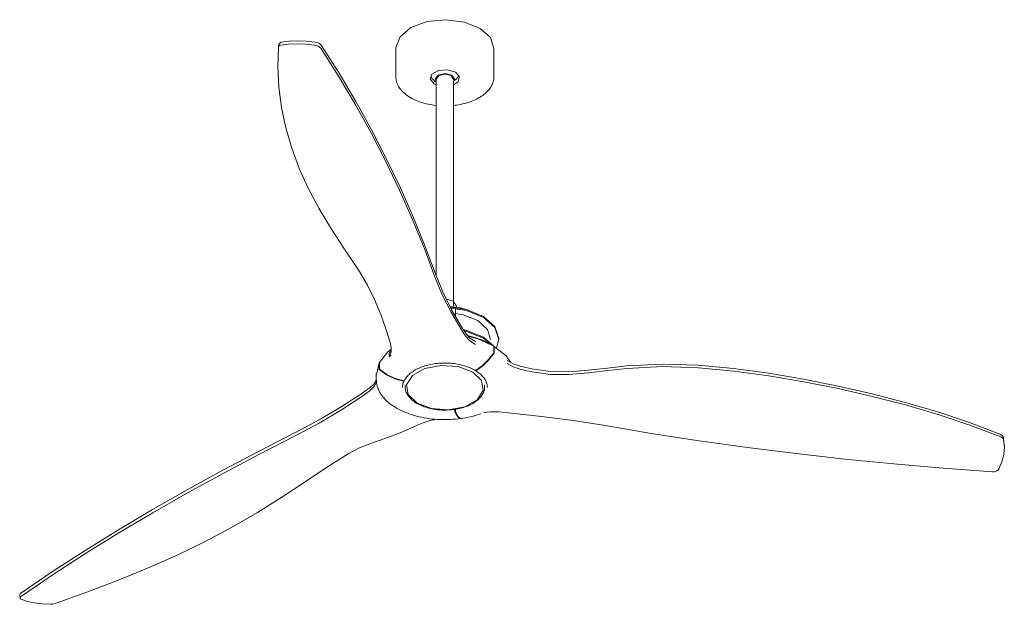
# Model space of a CAD drawing. Header units: millimetres. Extents: x 5657 to 11490, y -3219 to 7544.
# Tile 1 of 3: x 7624 to 9134, y -3219 to -2323. Entities that reach past the tile are written whole.
import ezdxf

# ---------------------------------------------------------------- set-up
doc = ezdxf.new("R2010")
doc.units = ezdxf.units.MM
doc.layers.add('E-LITE-EQPM', color=7, linetype='Continuous', lineweight=20)

# ---------------------------------------------------------------- blocks, each defined once
blk = doc.blocks.new('33430 - 33430 JUST FAN Matt black_wood ceiling fan 178cm-495361-00 Isometrico PDF')
at = {"layer": 'E-LITE-EQPM', "color": 251, "lineweight": 9, "true_color": 0x5b5b5b}
for p, q in [((2142.8, -2363.9), (2142.7, -2365.2)), ((2322.9, -2366.6), (2322.9, -2411.1)), ((2473.1, -2411.1), (2473.1, -2366.6)), ((2142, -2394.1), (2142, -2394.6)), ((2384.8, -2414.2), (2384.8, -2715.7)), ((2411.3, -2414.4), (2407.6, -2408.9)), ((2411.3, -2761.8), (2411.3, -2414.2)), ((2381.8, -2421.7), (2384.6, -2423.1)), ((2400.3, -2751.6), (2410.8, -2754.7)), ((2410.8, -2754.7), (2415.8, -2762)), ((2415.8, -2764), (2415.8, -2761.8)), ((2408.3, -2765.3), (2408.3, -2768.1)), ((2414.3, -2778.3), (2414.3, -2765.3)), ((2434.2, -2807.6), (2433, -2807.3)), ((2434.9, -2807.8), (2433.9, -2807.5)), ((2457.4, -2809.9), (2472.8, -2822.9)), ((2457.4, -2811.4), (2470.6, -2821.7)), ((2480.5, -2812.4), (2480.5, -2811)), ((2315.8, -2828.2), (2312.6, -2835.3)), ((2312.6, -2838.4), (2312.6, -2835.3)), ((2312.6, -2839.8), (2312.6, -2836.7)), ((2315.7, -2837.4), (2312.6, -2839.8)), ((2473.2, -2832.7), (2473.2, -2823.3)), ((2473.7, -2823.8), (2473.7, -2833.3)), ((2297, -2849.1), (2293, -2866.9)), ((2297, -2849.1), (2297.5, -2848.7)), ((2297, -2858.5), (2297, -2849.1)), ((2297.6, -2848.6), (2297.6, -2858)), ((2292.9, -2865.8), (2292.9, -2875.2)), ((2444.9, -2860.8), (2444.9, -2860.8)), ((2293.4, -2876.3), (2293.4, -2875.9)), ((2293.4, -2876.3), (2293.4, -2875.9)), ((2336, -2876.2), (2336, -2876.2)), ((2337, -2882.6), (2337, -2885.4)), ((2459, -2885.4), (2459, -2882.6)), ((2413.1, -2922.8), (2413.1, -2920.3)), ((2414.2, -2920.1), (2414.2, -2922.8)), ((2422.7, -2934), (2422.7, -2934.1)), ((2640.7, -2944.6), (2641.1, -2944.7)), ((2170.6, -2959.9), (2170.3, -2960.1))]:
    blk.add_line(p, q, dxfattribs=at)
at = {"layer": 'E-LITE-EQPM', "color": 251, "true_color": 0x636466}
blk.add_line((1746.1, -3205.1), (1746.8, -3209.9), dxfattribs=at)
at = {"layer": 'E-LITE-EQPM', "color": 251, "lineweight": 9, "true_color": 0x5b5b5b}
for points in [[(2322.9, -2366.6, 0), (2322.9, -2365.8, 0), (2329.2, -2349.3, 0), (2345.9, -2335.4, 0), (2370.6, -2326.2, 0), (2399.4, -2323.2, 0), (2428, -2326.8, 0), (2452.1, -2336.5, 0)], [(2452.1, -2336.5, 0), (2467.9, -2350.7, 0), (2473.1, -2367.4, 0)], [(2142.8, -2365.2, 0), (2142, -2395.5, 0), (2143.6, -2426.4, 0), (2147.7, -2457.6, 0), (2154.3, -2488.9, 0), (2163.3, -2520, 0), (2174.8, -2551, 0), (2188.6, -2581.6, 0), (2204.7, -2611.8, 0), (2223.2, -2642.5, 0), (2244.1, -2674.7, 0), (2267.2, -2709.3, 0)], [(2142.8, -2363.9, 0), (2143, -2363.3, 0), (2143.2, -2362.7, 0), (2143.4, -2362, 0), (2143.6, -2361.4, 0), (2143.8, -2360.8, 0)], [(2146.2, -2362.4, 0), (2143.8, -2363.4, 0), (2142.8, -2365.2, 0)], [(2143.8, -2360.8, 0), (2144.8, -2359, 0), (2147.2, -2357.9, 0)], [(2198.1, -2362.1, 0), (2184.1, -2360.5, 0), (2170.7, -2360, 0), (2157.9, -2360.6, 0), (2146.2, -2362.4, 0)], [(2147.2, -2357.9, 0), (2158.9, -2356.2, 0), (2171.6, -2355.5, 0), (2185.1, -2356, 0), (2199, -2357.5, 0)], [(2207.6, -2367, 0), (2206.4, -2365.6, 0), (2204.7, -2364.4, 0), (2202.7, -2363.4, 0), (2200.4, -2362.6, 0), (2198.1, -2362.1, 0)], [(2199, -2357.5, 0), (2201.4, -2358, 0), (2203.6, -2358.8, 0), (2205.7, -2359.9, 0), (2207.3, -2361.1, 0), (2208.5, -2362.4, 0)], [(2382.6, -2717, 0), (2366, -2672.8, 0), (2348, -2628.5, 0), (2328.5, -2584.4, 0), (2307.4, -2540.3, 0), (2284.8, -2496.4, 0), (2260.6, -2452.9, 0), (2234.9, -2409.7, 0), (2207.6, -2367, 0)], [(2208.5, -2362.4, 0), (2235.7, -2405.2, 0), (2261.4, -2448.4, 0), (2285.6, -2491.9, 0), (2308.2, -2535.8, 0), (2329.4, -2579.9, 0), (2348.9, -2624.1, 0), (2367, -2668.3, 0), (2383.5, -2712.5, 0)], [(2414.2, -2403.7, 0), (2401.9, -2399.9, 0), (2388.2, -2401, 0), (2378.2, -2406.6, 0), (2375.7, -2414.5, 0), (2381.8, -2421.7, 0)], [(2322.9, -2411.1, 0), (2323, -2412.9, 0), (2323.2, -2414.8, 0), (2323.5, -2416.6, 0), (2323.9, -2418.4, 0), (2324.5, -2420.2, 0), (2325.2, -2421.9, 0), (2326, -2423.7, 0), (2326.9, -2425.4, 0), (2327.9, -2427.1, 0), (2329.1, -2428.7, 0), (2330.3, -2430.3, 0), (2331.7, -2431.9, 0), (2333.1, -2433.5, 0), (2334.7, -2435, 0), (2336.4, -2436.5, 0), (2338.1, -2437.9, 0), (2340, -2439.3, 0), (2341.9, -2440.6, 0), (2344, -2441.9, 0), (2344.3, -2442.1, 0)], [(2376.8, -2411, 0), (2377.4, -2412, 0), (2378.3, -2413.1, 0), (2379.1, -2414.1, 0), (2380, -2415, 0), (2380.9, -2415.9, 0), (2381.7, -2416.6, 0), (2382.6, -2417.3, 0), (2383.4, -2418, 0), (2384.2, -2418.5, 0), (2384.8, -2418.9, 0)], [(2384.6, -2417.5, 0), (2383.3, -2414.1, 0), (2387.8, -2408.1, 0), (2398.3, -2405.7, 0), (2408.6, -2408.3, 0)], [(2408.6, -2408.3, 0), (2398.3, -2405.7, 0), (2387.8, -2408.1, 0), (2383.3, -2414.1, 0), (2384.6, -2417.5, 0)], [(2407.6, -2408.9, 0), (2398.3, -2406.6, 0), (2388.8, -2408.7, 0), (2384.8, -2414.1, 0), (2384.8, -2414.2, 0)], [(2408.6, -2408.3, 0), (2412.8, -2414.4, 0), (2411.3, -2417.7, 0)], [(2411.3, -2417.7, 0), (2412.8, -2414.4, 0), (2408.6, -2408.3, 0)], [(2419.1, -2409.4, 0), (2418.5, -2410.3, 0), (2417.7, -2411.5, 0), (2416.9, -2412.5, 0), (2416.1, -2413.5, 0), (2415.2, -2414.4, 0), (2414.4, -2415.2, 0), (2413.6, -2415.9, 0), (2412.8, -2416.6, 0), (2412, -2417.2, 0), (2411.3, -2417.7, 0)], [(2473.1, -2411.1, 0), (2473, -2412.9, 0), (2472.9, -2414.8, 0), (2472.5, -2416.6, 0), (2472.1, -2418.4, 0), (2471.5, -2420.2, 0), (2470.9, -2421.9, 0), (2470.1, -2423.7, 0), (2469.1, -2425.4, 0), (2468.1, -2427.1, 0), (2467, -2428.7, 0), (2465.7, -2430.3, 0), (2464.3, -2431.9, 0), (2462.9, -2433.5, 0), (2461.3, -2435, 0), (2459.6, -2436.5, 0), (2457.9, -2437.9, 0), (2456, -2439.3, 0), (2454.1, -2440.6, 0), (2452, -2441.9, 0), (2449.9, -2443.1, 0), (2447.7, -2444.3, 0), (2445.5, -2445.4, 0), (2443.1, -2446.5, 0), (2440.7, -2447.5, 0), (2438.2, -2448.5, 0), (2435.7, -2449.4, 0), (2433.1, -2450.2, 0), (2430.4, -2451, 0), (2427.7, -2451.7, 0), (2424.9, -2452.4, 0), (2422.2, -2453, 0), (2419.3, -2453.5, 0), (2416.5, -2454, 0), (2413.6, -2454.4, 0), (2411.3, -2454.6, 0)], [(2411.4, -2423.2, 0), (2417.9, -2418.8, 0), (2420.3, -2410.9, 0), (2414.2, -2403.7, 0)], [(2384.8, -2454.6, 0), (2384, -2454.5, 0), (2381.1, -2454.2, 0), (2378.2, -2453.8, 0), (2375.4, -2453.3, 0), (2372.6, -2452.7, 0), (2369.8, -2452.1, 0), (2367.1, -2451.4, 0), (2364.4, -2450.7, 0), (2361.8, -2449.9, 0), (2359.2, -2449, 0), (2356.7, -2448.1, 0), (2354.2, -2447.1, 0), (2351.8, -2446, 0), (2349.5, -2444.9, 0), (2347.3, -2443.8, 0), (2345.1, -2442.6, 0), (2344.3, -2442.1, 0)], [(2267.2, -2709.3, 0), (2279.4, -2729.8, 0), (2290.3, -2751.9, 0), (2299.7, -2774.8, 0), (2307.2, -2795.4, 0), (2313.3, -2814.4, 0)], [(2423.6, -2798.6, 0), (2408.2, -2772.6, 0), (2394, -2744.7, 0), (2382.7, -2717.2, 0)], [(2383.6, -2712.8, 0), (2394.7, -2740.3, 0), (2408.3, -2768, 0), (2423.6, -2794.1, 0)], [(2405.7, -2762.8, 0), (2408.5, -2763, 0), (2411.3, -2763.3, 0), (2414, -2763.6, 0), (2416.8, -2764, 0), (2419.5, -2764.5, 0), (2422.2, -2765, 0), (2424.8, -2765.6, 0), (2427.4, -2766.2, 0), (2430, -2767, 0), (2432.5, -2767.7, 0)], [(2406.3, -2763.6, 0), (2431, -2767.3, 0), (2457.4, -2777.9, 0)], [(2406.9, -2765.1, 0), (2431, -2768.8, 0), (2457.4, -2779.4, 0)], [(2409.5, -2764, 0), (2409.9, -2763.8, 0), (2410.6, -2763.7, 0), (2411.4, -2763.6, 0), (2412.2, -2763.7, 0), (2412.9, -2763.9, 0), (2413.5, -2764.1, 0)], [(2414.4, -2773.2, 0), (2426, -2775.4, 0), (2448.4, -2784.4, 0)], [(2448.4, -2784.4, 0), (2463.1, -2797.7, 0), (2467.9, -2813.2, 0)], [(2457.4, -2777.9, 0), (2474.8, -2793.5, 0), (2480.5, -2811.8, 0)], [(2457.4, -2779.4, 0), (2474.8, -2795, 0), (2480.5, -2813.3, 0), (2477.1, -2826.1, 0)], [(2430.5, -2804.7, 0), (2427, -2799.4, 0), (2423.6, -2794.1, 0)], [(2423.6, -2798.6, 0), (2427, -2803.9, 0), (2430.5, -2809.1, 0)], [(2426.5, -2798.2, 0), (2431, -2799.3, 0), (2457.4, -2809.9, 0)], [(2427.6, -2800, 0), (2431, -2800.8, 0), (2457.4, -2811.4, 0)], [(2445, -2816.4, 0), (2436.5, -2811.1, 0), (2430.5, -2804.7, 0)], [(2466.8, -2819.8, 0), (2457.1, -2815, 0), (2446.4, -2811, 0), (2434.9, -2807.8, 0)], [(2315.9, -2825.4, 0), (2314.7, -2819.9, 0), (2313.3, -2814.4, 0)], [(2430.5, -2809.1, 0), (2436.5, -2815.5, 0), (2445, -2820.9, 0)], [(2473.2, -2823.3, 0), (2448.5, -2812.3, 0), (2434.3, -2808.6, 0)], [(2315.7, -2828, 0), (2310.5, -2832.2, 0), (2297.6, -2848.6, 0)], [(2312.6, -2839.8, 0), (2315.8, -2832.7, 0), (2315.9, -2825.4, 0)], [(2445.1, -2860.7, 0), (2455.1, -2853.6, 0), (2464.5, -2844.4, 0), (2472.9, -2833.5, 0)], [(2473.4, -2834, 0), (2465, -2844.9, 0), (2455.6, -2854.2, 0), (2445.6, -2861.2, 0)], [(2472.9, -2833.5, 0), (2473.1, -2833.2, 0), (2473.2, -2833, 0), (2473.2, -2832.7, 0)], [(2473.7, -2833.3, 0), (2473.7, -2833.5, 0), (2473.6, -2833.8, 0), (2473.4, -2834, 0)], [(2498.5, -2848.2, 0), (2491.8, -2838.5, 0), (2473.7, -2823.8, 0)], [(2336, -2876.2, 0), (2336.7, -2874.8, 0), (2337.5, -2873.4, 0), (2338.5, -2872.1, 0), (2339.5, -2870.7, 0), (2340.6, -2869.4, 0), (2341.8, -2868.1, 0), (2343.1, -2866.8, 0), (2344.5, -2865.6, 0), (2346, -2864.4, 0), (2347.6, -2863.2, 0), (2349.2, -2862.1, 0), (2350.9, -2861, 0), (2352.7, -2859.9, 0), (2354.6, -2858.9, 0), (2356.6, -2857.9, 0), (2358.6, -2857, 0), (2360.7, -2856.1, 0), (2362.8, -2855.3, 0), (2365, -2854.5, 0), (2367.3, -2853.8, 0), (2369.6, -2853.1, 0), (2371.9, -2852.5, 0), (2374.3, -2851.9, 0), (2376.7, -2851.4, 0), (2379.2, -2850.9, 0), (2381.7, -2850.5, 0), (2384.2, -2850.1, 0), (2386.8, -2849.9, 0), (2389.3, -2849.6, 0), (2391.9, -2849.5, 0), (2394.5, -2849.3, 0), (2397.1, -2849.3, 0), (2399.7, -2849.3, 0), (2402.3, -2849.4, 0), (2404.8, -2849.5, 0), (2407.4, -2849.7, 0), (2410, -2849.9, 0), (2412.5, -2850.2, 0), (2415, -2850.6, 0), (2417.5, -2851, 0), (2420, -2851.5, 0), (2422.4, -2852, 0), (2424.8, -2852.6, 0), (2427.1, -2853.3, 0), (2429.4, -2854, 0), (2431.6, -2854.7, 0), (2433.8, -2855.5, 0), (2435.9, -2856.4, 0), (2438, -2857.3, 0), (2440, -2858.2, 0), (2441.9, -2859.2, 0), (2443.8, -2860.2, 0), (2444.6, -2860.7, 0)], [(2355.3, -2910.8, 0), (2341.6, -2897.7, 0), (2339.2, -2882.6, 0), (2348.4, -2868.3, 0), (2367.4, -2857.7, 0), (2392.5, -2852.9, 0), (2418.6, -2854.9, 0), (2440.7, -2863.2, 0)], [(2513.5, -2854.3, 0), (2502.5, -2850.6, 0), (2493.5, -2845.4, 0)], [(2493.5, -2849.9, 0), (2502.5, -2855, 0), (2513.5, -2858.7, 0)], [(2676.4, -2853.8, 0), (2731.3, -2850.9, 0), (2786.2, -2852.6, 0), (2840.6, -2857.8, 0), (2894.3, -2865.1, 0), (2947.9, -2874.1, 0), (3000.9, -2884.6, 0), (3052.9, -2896.5, 0), (3103.9, -2909.6, 0), (3153.8, -2924.2, 0), (3202.6, -2940.5, 0), (3250.2, -2958.8, 0)], [(2297.4, -2859.2, 0), (2297.2, -2859, 0), (2297.1, -2858.8, 0), (2297, -2858.5, 0)], [(2334.5, -2877.1, 0), (2321.2, -2873.4, 0), (2308.6, -2867.3, 0), (2297.4, -2859.2, 0)], [(2297.6, -2858, 0), (2297.6, -2858.3, 0), (2297.7, -2858.5, 0), (2297.9, -2858.7, 0)], [(2297.9, -2858.7, 0), (2309.1, -2866.8, 0), (2321.7, -2872.9, 0), (2335.1, -2876.6, 0)], [(2440.7, -2863.2, 0), (2454.4, -2876.3, 0), (2456.9, -2891.5, 0), (2447.7, -2905.8, 0), (2428.7, -2916.4, 0), (2403.6, -2921.1, 0), (2377.4, -2919.2, 0), (2355.3, -2910.8, 0)], [(2444.7, -2860.7, 0), (2444.9, -2860.7, 0), (2445.1, -2860.7, 0)], [(2445.1, -2861.2, 0), (2445, -2861.2, 0), (2444.9, -2861, 0), (2444.9, -2860.8, 0)], [(2463.1, -2886.7, 0), (2463, -2885.3, 0), (2462.9, -2883.8, 0), (2462.6, -2882.4, 0), (2462.3, -2881, 0), (2461.8, -2879.5, 0), (2461.3, -2878.1, 0), (2460.6, -2876.7, 0), (2459.9, -2875.3, 0), (2459.1, -2873.9, 0), (2458.1, -2872.6, 0), (2457.1, -2871.2, 0), (2455.9, -2869.9, 0), (2454.7, -2868.6, 0), (2453.4, -2867.4, 0), (2452, -2866.1, 0), (2450.5, -2864.9, 0), (2449, -2863.8, 0), (2447.3, -2862.6, 0), (2445.6, -2861.5, 0), (2445.1, -2861.2, 0)], [(2445.6, -2861.2, 0), (2445.4, -2861.3, 0), (2445.2, -2861.3, 0)], [(2531.2, -2858.4, 0), (2522.3, -2856.4, 0), (2513.5, -2854.3, 0)], [(2513.5, -2858.7, 0), (2522.3, -2860.9, 0), (2531.2, -2862.9, 0)], [(2531.2, -2858.4, 0), (2559.9, -2862.4, 0), (2587.9, -2862.6, 0), (2617.6, -2860.3, 0), (2647.1, -2857, 0), (2676.4, -2853.8, 0)], [(2677.1, -2857.6, 0), (2647.7, -2860.9, 0), (2618.1, -2864.4, 0), (2588.3, -2866.8, 0), (2560.1, -2866.7, 0), (2531.2, -2862.9, 0)], [(3250.6, -2962.6, 0), (3203, -2944.4, 0), (3154.2, -2928.1, 0), (3104.3, -2913.6, 0), (3053.3, -2900.5, 0), (3001.4, -2888.6, 0), (2948.4, -2878.1, 0), (2894.9, -2869.1, 0), (2841.2, -2861.7, 0), (2786.8, -2856.5, 0), (2731.9, -2854.7, 0), (2677.1, -2857.6, 0)], [(2293.1, -2874.9, 0), (2289.6, -2881, 0), (2283, -2887.2, 0)], [(2283, -2891.7, 0), (2289.6, -2885.5, 0), (2293.3, -2878.8, 0)], [(2292.9, -2875.2, 0), (2293, -2877.7, 0), (2293.3, -2880.1, 0), (2293.7, -2882.6, 0), (2294.3, -2885, 0), (2295.1, -2887.4, 0), (2296, -2889.8, 0), (2297.1, -2892.2, 0), (2298.3, -2894.5, 0), (2299.7, -2896.8, 0), (2301.3, -2899, 0), (2303, -2901.3, 0), (2304.9, -2903.4, 0), (2306.9, -2905.6, 0), (2309.1, -2907.7, 0), (2311.4, -2909.7, 0), (2313.8, -2911.7, 0), (2316.4, -2913.6, 0), (2319.1, -2915.4, 0), (2321.9, -2917.2, 0), (2324.8, -2918.9, 0), (2327.9, -2920.6, 0), (2331, -2922.1, 0), (2334.3, -2923.6, 0), (2337.7, -2925, 0), (2341.1, -2926.4, 0), (2343, -2927.1, 0)], [(2332.9, -2886.7, 0), (2333, -2885.3, 0), (2333.1, -2883.8, 0), (2333.4, -2882.4, 0), (2333.7, -2881, 0), (2334.2, -2879.5, 0), (2334.7, -2878.1, 0), (2335.4, -2876.7, 0), (2335.4, -2876.7, 0)], [(2335.4, -2876.7, 0), (2335.3, -2876.9, 0), (2335.1, -2877, 0), (2334.8, -2877.1, 0), (2334.5, -2877.1, 0)], [(2335.1, -2876.6, 0), (2335.4, -2876.6, 0), (2335.6, -2876.5, 0), (2335.8, -2876.4, 0)], [(2170.1, -2955.1, 0), (2205.2, -2936.5, 0), (2239.2, -2916.5, 0), (2270.6, -2895.9, 0)], [(2283, -2887.2, 0), (2276.8, -2891.6, 0), (2270.6, -2895.9, 0)], [(2270.6, -2900.4, 0), (2276.8, -2896, 0), (2283, -2891.7, 0)], [(2337, -2885.4, 0), (2337.1, -2886.9, 0), (2337.2, -2888.4, 0), (2337.5, -2889.9, 0), (2337.8, -2891.4, 0), (2338.3, -2892.9, 0), (2338.9, -2894.3, 0), (2339.5, -2895.7, 0), (2340.3, -2897.1, 0), (2341.1, -2898.5, 0), (2342.1, -2899.9, 0), (2343.1, -2901.2, 0), (2344.2, -2902.5, 0), (2345.4, -2903.8, 0), (2346.7, -2905, 0), (2348, -2906.2, 0), (2349.5, -2907.3, 0), (2351, -2908.5, 0), (2352.6, -2909.6, 0), (2354.2, -2910.6, 0), (2354.5, -2910.8, 0)], [(2459, -2885.4, 0), (2459, -2886.9, 0), (2458.8, -2888.4, 0), (2458.5, -2889.9, 0), (2458.2, -2891.4, 0), (2457.7, -2892.9, 0), (2457.2, -2894.3, 0), (2456.5, -2895.7, 0), (2455.8, -2897.1, 0), (2454.9, -2898.5, 0), (2454, -2899.9, 0), (2452.9, -2901.2, 0), (2451.8, -2902.5, 0), (2450.6, -2903.8, 0), (2449.4, -2905, 0), (2448, -2906.2, 0), (2446.6, -2907.3, 0), (2445.1, -2908.5, 0), (2443.5, -2909.6, 0), (2441.8, -2910.6, 0), (2440.1, -2911.6, 0), (2438.3, -2912.6, 0), (2436.5, -2913.5, 0), (2434.6, -2914.4, 0), (2432.6, -2915.2, 0), (2430.6, -2916, 0), (2428.5, -2916.7, 0), (2426.4, -2917.4, 0), (2424.3, -2918, 0), (2422.1, -2918.6, 0), (2419.8, -2919.1, 0), (2417.6, -2919.6, 0), (2415.3, -2920, 0), (2412.9, -2920.4, 0), (2410.6, -2920.7, 0), (2408.2, -2921, 0), (2405.9, -2921.2, 0), (2403.5, -2921.3, 0), (2401.1, -2921.4, 0), (2398.7, -2921.5, 0), (2396.3, -2921.5, 0), (2393.9, -2921.4, 0), (2391.5, -2921.3, 0), (2389.1, -2921.1, 0), (2386.7, -2920.9, 0), (2384.3, -2920.6, 0), (2382, -2920.2, 0), (2379.7, -2919.8, 0), (2377.4, -2919.4, 0), (2375.2, -2918.9, 0), (2372.9, -2918.3, 0), (2370.8, -2917.7, 0), (2368.6, -2917.1, 0), (2366.5, -2916.4, 0), (2364.5, -2915.6, 0), (2362.5, -2914.8, 0), (2360.6, -2914, 0), (2358.7, -2913.1, 0), (2356.9, -2912.1, 0), (2355.1, -2911.1, 0), (2354.5, -2910.8, 0)], [(2270.6, -2900.4, 0), (2239.6, -2920.9, 0), (2205.4, -2941.3, 0), (2170.6, -2959.9, 0)], [(2343, -2927.1, 0), (2346.9, -2928.4, 0), (2350.8, -2929.6, 0), (2354.7, -2930.6, 0), (2358.6, -2931.6, 0), (2362.5, -2932.5, 0), (2366.5, -2933.3, 0), (2370.4, -2934, 0), (2374.4, -2934.6, 0), (2378.4, -2935.1, 0), (2382.4, -2935.4, 0), (2386.4, -2935.7, 0), (2390.4, -2936, 0), (2394.4, -2936.1, 0), (2398.4, -2936.1, 0), (2402.4, -2936, 0), (2406.4, -2935.9, 0), (2410.4, -2935.6, 0), (2414.4, -2935.3, 0), (2418.4, -2934.8, 0), (2422, -2934.3, 0)], [(2413.4, -2924.1, 0), (2413.3, -2923.9, 0), (2413.2, -2923.7, 0), (2413.2, -2923.4, 0), (2413.2, -2923.1, 0), (2413.1, -2922.8, 0)], [(2422.7, -2934.1, 0), (2419.9, -2933.8, 0), (2416.7, -2930.4, 0), (2413.4, -2924.1, 0)], [(2414.2, -2922.8, 0), (2414.2, -2923.1, 0), (2414.2, -2923.4, 0), (2414.3, -2923.7, 0), (2414.4, -2924, 0), (2414.4, -2924.2, 0)], [(2414.4, -2924.2, 0), (2417.8, -2930.5, 0), (2420.9, -2933.8, 0), (2423.7, -2934.1, 0)], [(2453, -2927, 0), (2449.2, -2928.4, 0), (2445.3, -2929.5, 0), (2441.4, -2930.6, 0), (2437.5, -2931.6, 0), (2433.5, -2932.5, 0), (2429.6, -2933.3, 0), (2425.6, -2934, 0), (2423, -2934.4, 0)], [(2480.6, -2924.2, 0), (2468, -2923.9, 0), (2457.7, -2925.1, 0)], [(2499.8, -2926, 0), (2490.2, -2925, 0), (2480.6, -2924.2, 0)], [(2499.8, -2926, 0), (2546.2, -2931.1, 0), (2594.6, -2937.3, 0), (2640.7, -2944.6, 0)], [(2364.7, -2940.8, 0), (2357, -2944.2, 0), (2349.5, -2947.6, 0)], [(2386.3, -2935.4, 0), (2375.7, -2937.2, 0), (2364.7, -2940.8, 0)], [(1748, -3201.9, 0), (1796.6, -3168.9, 0), (1846.4, -3136.6, 0), (1897.4, -3105, 0), (1949.6, -3074, 0), (2003, -3043.6, 0), (2057.5, -3013.7, 0), (2113.1, -2984.3, 0), (2169.7, -2955.3, 0)], [(2249.7, -2988.4, 0), (2266.9, -2979.5, 0), (2285.6, -2972.1, 0), (2306, -2965, 0), (2326.7, -2957.5, 0), (2349.5, -2947.6, 0)], [(2641.1, -2944.7, 0), (2714.3, -2957.1, 0), (2787.9, -2968.5, 0), (2862, -2978.8, 0), (2936.5, -2988.2, 0), (3011.3, -2996.5, 0), (3086.5, -3004, 0), (3162, -3010.5, 0), (3237.7, -3016.2, 0)], [(3250.2, -2958.8, 0), (3253, -2960.7, 0), (3254.3, -2963.4, 0)], [(2170.3, -2960.1, 0), (2113.7, -2989.1, 0), (2058.1, -3018.5, 0), (2003.5, -3048.3, 0), (1950.1, -3078.7, 0), (1897.9, -3109.7, 0), (1846.9, -3141.3, 0), (1797.2, -3173.6, 0), (1748.7, -3206.7, 0)], [(3247.4, -3011.5, 0), (3252.1, -3000.7, 0), (3254.9, -2989.5, 0), (3255.8, -2978.3, 0), (3254.7, -2967.2, 0)], [(3254.7, -2967.2, 0), (3253.4, -2964.5, 0), (3250.6, -2962.6, 0)], [(3254.3, -2963.4, 0), (3254.4, -2963.9, 0), (3254.4, -2964.4, 0), (3254.5, -2964.9, 0), (3254.6, -2965.3, 0), (3254.7, -2965.8, 0)], [(3255.8, -2977.7, 0), (3255.8, -2977, 0), (3254.7, -2965.8, 0)], [(1800.7, -3217.8, 0), (1849.1, -3200.4, 0), (1896.2, -3182.5, 0), (1942.1, -3163.9, 0), (1986.5, -3144.2, 0), (2029.4, -3123.4, 0), (2070.9, -3101.4, 0), (2110.6, -3078.5, 0), (2148.2, -3055, 0), (2184, -3031.3, 0), (2218, -3008.6, 0), (2249.7, -2988.4, 0)], [(3237.7, -3016.2, 0), (3240.1, -3016.1, 0), (3242.4, -3015.6, 0), (3244.5, -3014.5, 0), (3246.2, -3013.2, 0), (3247.4, -3011.5, 0)], [(1746.1, -3205.1, 0), (1746.1, -3204.1, 0), (1746.8, -3203, 0), (1748, -3201.9, 0)], [(1748.7, -3206.7, 0), (1747.5, -3207.8, 0), (1746.9, -3208.8, 0), (1746.8, -3209.9, 0), (1747.4, -3210.7, 0), (1748.6, -3211.4, 0)], [(1748.6, -3211.4, 0), (1757.8, -3214.5, 0), (1768.5, -3216.9, 0), (1780.3, -3218.4, 0), (1793.2, -3219, 0)], [(1793.2, -3219, 0), (1796.9, -3218.8, 0), (1800.7, -3217.8, 0)]]:
    blk.add_polyline3d(points, dxfattribs=at)

msp = doc.modelspace()

# ---------------------------------------------------------------- block references
at = {"layer": 'E-LITE-EQPM', "color": 251, "lineweight": 9, "true_color": 0x5b5b5b}
msp.add_blockref('33430 - 33430 JUST FAN Matt black_wood ceiling fan 178cm-495361-00 Isometrico PDF', (5878.1, 0), dxfattribs=at)

doc.saveas('drawing.dxf')
